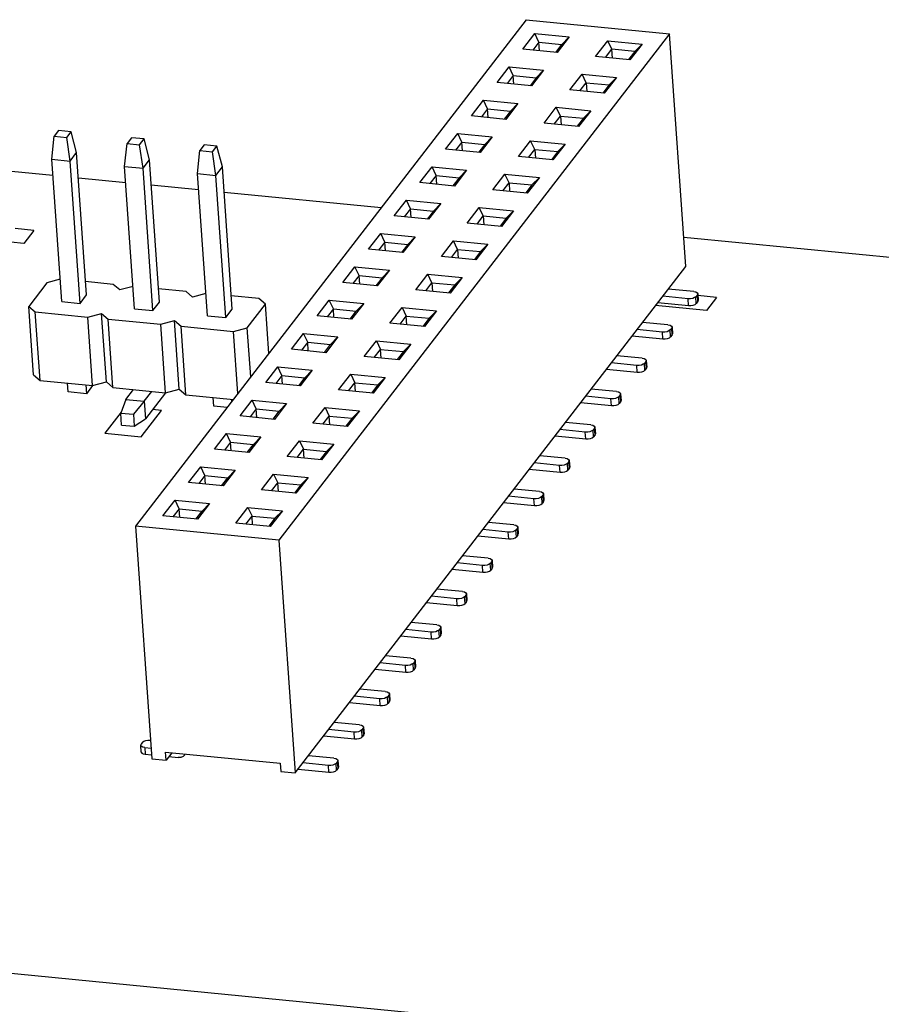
# Model space of a CAD drawing. Extents: x 0 to 1189, y 0 to 841.
# Tile 18 of 50: x 467 to 495, y 433 to 466. Entities that reach past the tile are written whole.
import ezdxf

# ---------------------------------------------------------------- set-up
doc = ezdxf.new("R2010")
doc.units = 0
doc.header["$LTSCALE"] = 65.395
doc.layers.get('0').update_dxf_attribs({"linetype": 'CONTINUOUS'})
doc.layers.add('LAYER_CURVE', color=7, linetype='CONTINUOUS')
doc.layers.add('Z_ALL_FEATURES', color=7, linetype='CONTINUOUS')

msp = doc.modelspace()

# ---------------------------------------------------------------- linework, layer by layer
at = {"color": 7, "linetype": 'CONTINUOUS'}
for p, q in [((483.172, 465.699), (470.356, 449.08)), ((483.172, 465.699), (487.878, 465.238)), ((487.878, 465.238), (475.062, 448.619)), ((483.061, 464.728), (483.46, 465.245)), ((483.594, 464.961), (483.46, 465.245)), ((483.46, 465.245), (484.589, 465.134)), ((488.41, 457.606), (487.878, 465.238)), ((483.594, 464.961), (483.39, 464.696)), ((483.614, 464.674), (483.594, 464.961)), ((483.594, 464.961), (484.347, 464.887)), ((484.143, 464.622), (484.347, 464.887)), ((484.589, 465.134), (484.191, 464.618)), ((484.589, 465.134), (484.347, 464.887)), ((485.452, 464.494), (485.85, 465.011)), ((485.985, 464.727), (485.85, 465.011)), ((485.85, 465.011), (486.98, 464.9)), ((486.98, 464.9), (486.581, 464.383)), ((486.98, 464.9), (486.738, 464.653)), ((484.191, 464.618), (483.061, 464.728)), ((485.781, 464.462), (485.985, 464.727)), ((486.005, 464.44), (485.985, 464.727)), ((486.738, 464.653), (485.985, 464.727)), ((486.738, 464.653), (486.534, 464.388)), ((486.581, 464.383), (485.452, 464.494)), ((482.218, 463.635), (482.616, 464.151)), ((482.751, 463.867), (482.547, 463.603)), ((482.751, 463.867), (482.616, 464.151)), ((482.616, 464.151), (483.746, 464.041)), ((482.771, 463.581), (482.751, 463.867)), ((482.751, 463.867), (483.504, 463.794)), ((483.746, 464.041), (483.347, 463.524)), ((483.504, 463.794), (483.746, 464.041)), ((484.609, 463.4), (485.007, 463.917)), ((485.141, 463.633), (485.007, 463.917)), ((485.007, 463.917), (486.137, 463.806)), ((483.347, 463.524), (482.218, 463.635)), ((483.504, 463.794), (483.3, 463.529)), ((484.937, 463.368), (485.141, 463.633)), ((485.141, 463.633), (485.161, 463.346)), ((485.141, 463.633), (485.894, 463.559)), ((485.894, 463.559), (485.69, 463.294)), ((486.137, 463.806), (485.738, 463.29)), ((486.137, 463.806), (485.894, 463.559)), ((485.738, 463.29), (484.609, 463.4)), ((481.375, 462.541), (481.773, 463.058)), ((481.907, 462.774), (481.773, 463.058)), ((481.773, 463.058), (482.903, 462.947)), ((482.903, 462.947), (482.504, 462.43)), ((482.66, 462.7), (482.903, 462.947)), ((481.907, 462.774), (481.703, 462.509)), ((481.927, 462.487), (481.907, 462.774)), ((481.907, 462.774), (482.66, 462.7)), ((482.66, 462.7), (482.456, 462.435)), ((483.765, 462.307), (484.164, 462.824)), ((484.298, 462.539), (484.164, 462.824)), ((484.164, 462.824), (485.293, 462.713)), ((485.293, 462.713), (484.895, 462.196)), ((485.293, 462.713), (485.051, 462.466)), ((482.504, 462.43), (481.375, 462.541)), ((484.895, 462.196), (483.765, 462.307)), ((484.094, 462.275), (484.298, 462.539)), ((484.298, 462.539), (484.318, 462.253)), ((484.298, 462.539), (485.051, 462.466)), ((485.051, 462.466), (484.847, 462.201)), ((467.831, 462.062), (467.685, 461.873)), ((468.245, 462.021), (467.831, 462.062)), ((468.099, 461.832), (468.245, 462.021)), ((468.422, 461.337), (468.245, 462.021)), ((480.531, 461.448), (480.93, 461.964)), ((481.064, 461.68), (480.93, 461.964)), ((480.93, 461.964), (482.059, 461.854)), ((467.608, 461.121), (467.685, 461.873)), ((467.685, 461.873), (468.099, 461.832)), ((468.21, 461.061), (468.099, 461.832)), ((469.998, 460.886), (470.075, 461.638)), ((470.222, 461.828), (470.075, 461.638)), ((470.075, 461.638), (470.49, 461.598)), ((470.636, 461.787), (470.222, 461.828)), ((470.49, 461.598), (470.636, 461.787)), ((470.813, 461.103), (470.636, 461.787)), ((481.064, 461.68), (480.86, 461.415)), ((481.084, 461.393), (481.064, 461.68)), ((481.064, 461.68), (481.817, 461.606)), ((481.817, 461.606), (481.613, 461.342)), ((482.059, 461.854), (481.661, 461.337)), ((481.817, 461.606), (482.059, 461.854)), ((482.922, 461.213), (483.32, 461.73)), ((483.455, 461.446), (483.32, 461.73)), ((483.32, 461.73), (484.45, 461.619)), ((484.45, 461.619), (484.051, 461.103)), ((484.45, 461.619), (484.208, 461.372)), ((468.21, 461.061), (468.422, 461.337)), ((468.747, 456.668), (468.422, 461.337)), ((470.601, 460.827), (470.49, 461.598)), ((472.389, 460.652), (472.466, 461.404)), ((472.612, 461.593), (472.466, 461.404)), ((472.466, 461.404), (472.88, 461.363)), ((473.026, 461.553), (472.612, 461.593)), ((472.88, 461.363), (473.026, 461.553)), ((472.991, 460.593), (472.88, 461.363)), ((473.204, 460.868), (473.026, 461.553)), ((481.661, 461.337), (480.531, 461.448)), ((483.251, 461.181), (483.455, 461.446)), ((483.455, 461.446), (483.475, 461.159)), ((483.455, 461.446), (484.208, 461.372)), ((484.208, 461.372), (484.004, 461.107)), ((467.933, 456.452), (467.608, 461.121)), ((467.608, 461.121), (468.21, 461.061)), ((468.535, 456.393), (468.21, 461.061)), ((470.601, 460.827), (470.813, 461.103)), ((471.138, 456.434), (470.813, 461.103)), ((484.051, 461.103), (482.922, 461.213)), ((467.645, 460.585), (465.943, 460.752)), ((470.323, 456.217), (469.998, 460.886)), ((469.998, 460.886), (470.601, 460.827)), ((470.926, 456.158), (470.601, 460.827)), ((472.714, 455.983), (472.389, 460.652)), ((472.389, 460.652), (472.991, 460.593)), ((472.991, 460.593), (473.204, 460.868)), ((473.529, 456.2), (473.204, 460.868)), ((479.688, 460.354), (480.086, 460.871)), ((480.221, 460.587), (480.086, 460.871)), ((480.086, 460.871), (481.216, 460.76)), ((481.216, 460.76), (480.817, 460.243)), ((480.974, 460.513), (481.216, 460.76)), ((482.079, 460.12), (482.477, 460.636)), ((482.611, 460.352), (482.477, 460.636)), ((482.477, 460.636), (483.607, 460.526)), ((470.035, 460.351), (468.48, 460.503)), ((473.316, 455.924), (472.991, 460.593)), ((480.817, 460.243), (479.688, 460.354)), ((480.221, 460.587), (480.017, 460.322)), ((480.241, 460.3), (480.221, 460.587)), ((480.221, 460.587), (480.974, 460.513)), ((480.974, 460.513), (480.77, 460.248)), ((482.407, 460.088), (482.611, 460.352)), ((482.611, 460.352), (482.631, 460.066)), ((482.611, 460.352), (483.364, 460.278)), ((483.607, 460.526), (483.208, 460.009)), ((483.607, 460.526), (483.364, 460.278)), ((472.426, 460.116), (470.871, 460.269)), ((478.414, 459.529), (473.262, 460.034)), ((483.208, 460.009), (482.079, 460.12)), ((483.364, 460.278), (483.16, 460.014)), ((478.845, 459.26), (479.243, 459.777)), ((479.377, 459.493), (479.243, 459.777)), ((479.243, 459.777), (480.373, 459.666)), ((480.373, 459.666), (479.974, 459.15)), ((480.13, 459.419), (480.373, 459.666)), ((479.377, 459.493), (479.173, 459.228)), ((479.397, 459.206), (479.377, 459.493)), ((479.377, 459.493), (480.13, 459.419)), ((480.13, 459.419), (479.926, 459.154)), ((481.235, 459.026), (481.634, 459.543)), ((481.768, 459.259), (481.634, 459.543)), ((481.634, 459.543), (482.763, 459.432)), ((482.763, 459.432), (482.365, 458.915)), ((482.763, 459.432), (482.521, 459.185)), ((479.974, 459.15), (478.845, 459.26)), ((482.365, 458.915), (481.235, 459.026)), ((481.564, 458.994), (481.768, 459.259)), ((481.768, 459.259), (481.788, 458.972)), ((481.768, 459.259), (482.521, 459.185)), ((482.521, 459.185), (482.317, 458.92)), ((478.001, 458.167), (478.4, 458.684)), ((478.534, 458.399), (478.33, 458.135)), ((478.534, 458.399), (478.4, 458.684)), ((478.4, 458.684), (479.529, 458.573)), ((478.554, 458.113), (478.534, 458.399)), ((478.534, 458.399), (479.287, 458.326)), ((479.529, 458.573), (479.131, 458.056)), ((479.287, 458.326), (479.529, 458.573)), ((480.392, 457.933), (480.79, 458.449)), ((480.925, 458.165), (480.79, 458.449)), ((480.79, 458.449), (481.92, 458.339)), ((722.007, 435.654), (488.343, 458.556)), ((479.131, 458.056), (478.001, 458.167)), ((479.287, 458.326), (479.083, 458.061)), ((480.721, 457.9), (480.925, 458.165)), ((480.925, 458.165), (480.945, 457.878)), ((480.925, 458.165), (481.678, 458.091)), ((481.678, 458.091), (481.474, 457.827)), ((481.92, 458.339), (481.521, 457.822)), ((481.92, 458.339), (481.678, 458.091)), ((481.521, 457.822), (480.392, 457.933)), ((475.594, 440.987), (488.41, 457.606)), ((477.158, 457.073), (477.556, 457.59)), ((477.691, 457.306), (477.556, 457.59)), ((477.556, 457.59), (478.686, 457.479)), ((478.686, 457.479), (478.288, 456.963)), ((478.444, 457.232), (478.686, 457.479)), ((477.691, 457.306), (477.487, 457.041)), ((477.711, 457.019), (477.691, 457.306)), ((477.691, 457.306), (478.444, 457.232)), ((478.444, 457.232), (478.24, 456.967)), ((479.549, 456.839), (479.947, 457.356)), ((480.081, 457.071), (479.947, 457.356)), ((479.947, 457.356), (481.077, 457.245)), ((481.077, 457.245), (480.678, 456.728)), ((481.077, 457.245), (480.834, 456.998)), ((469.836, 456.833), (469.621, 457.017)), ((470.272, 456.949), (469.836, 456.833)), ((472.011, 456.783), (471.108, 456.872)), ((472.227, 456.598), (472.011, 456.783)), ((478.288, 456.963), (477.158, 457.073)), ((480.678, 456.728), (479.549, 456.839)), ((479.877, 456.807), (480.081, 457.071)), ((480.081, 457.071), (480.101, 456.785)), ((480.081, 457.071), (480.834, 456.998)), ((480.834, 456.998), (480.63, 456.733)), ((488.671, 456.781), (487.836, 456.863)), ((467.933, 456.452), (468.535, 456.393)), ((468.535, 456.393), (468.747, 456.668)), ((472.663, 456.714), (472.227, 456.598)), ((474.402, 456.549), (473.498, 456.637)), ((474.617, 456.364), (474.402, 456.549)), ((476.315, 455.98), (476.713, 456.496)), ((476.848, 456.212), (476.713, 456.496)), ((476.713, 456.496), (477.843, 456.386)), ((488.488, 456.544), (487.654, 456.626)), ((488.504, 456.32), (488.488, 456.544)), ((488.793, 456.677), (488.743, 456.612)), ((488.758, 456.388), (488.743, 456.612)), ((488.808, 456.452), (488.758, 456.388)), ((488.804, 456.709), (488.793, 456.677)), ((488.808, 456.452), (488.793, 456.677)), ((488.804, 456.709), (488.819, 456.485)), ((488.808, 456.452), (488.819, 456.485)), ((470.323, 456.217), (470.926, 456.158)), ((470.926, 456.158), (471.138, 456.434)), ((473.316, 455.924), (473.529, 456.2)), ((474.022, 455.592), (474.617, 456.364)), ((474.729, 454.751), (474.617, 456.364)), ((476.848, 456.212), (476.643, 455.947)), ((476.867, 455.926), (476.848, 456.212)), ((476.848, 456.212), (477.6, 456.138)), ((477.396, 455.874), (477.6, 456.138)), ((477.843, 456.386), (477.444, 455.869)), ((477.843, 456.386), (477.6, 456.138)), ((478.705, 455.745), (479.104, 456.262)), ((479.104, 456.262), (479.238, 455.978)), ((479.104, 456.262), (480.233, 456.151)), ((480.233, 456.151), (479.835, 455.635)), ((480.233, 456.151), (479.991, 455.904)), ((487.494, 456.419), (488.504, 456.32)), ((468.79, 455.941), (469.241, 456.061)), ((469.397, 453.816), (469.241, 456.061)), ((469.241, 456.061), (469.456, 455.876)), ((469.612, 453.631), (469.456, 455.876)), ((469.456, 455.876), (471.181, 455.707)), ((471.181, 455.707), (471.631, 455.826)), ((471.788, 453.582), (471.631, 455.826)), ((471.631, 455.826), (471.847, 455.642)), ((472.714, 455.983), (473.316, 455.924)), ((477.444, 455.869), (476.315, 455.98)), ((479.034, 455.713), (479.238, 455.978)), ((479.258, 455.691), (479.238, 455.978)), ((479.238, 455.978), (479.991, 455.904)), ((479.991, 455.904), (479.787, 455.639)), ((471.337, 453.462), (471.181, 455.707)), ((472.003, 453.397), (471.847, 455.642)), ((471.847, 455.642), (473.572, 455.472)), ((473.572, 455.472), (474.022, 455.592)), ((473.714, 453.434), (473.572, 455.472)), ((474.134, 453.979), (474.022, 455.592)), ((479.835, 455.635), (478.705, 455.745)), ((487.645, 455.451), (486.81, 455.533)), ((487.827, 455.688), (486.993, 455.769)), ((487.949, 455.583), (487.899, 455.519)), ((487.915, 455.294), (487.899, 455.519)), ((487.96, 455.616), (487.949, 455.583)), ((487.965, 455.359), (487.949, 455.583)), ((487.96, 455.615), (487.976, 455.391)), ((475.471, 454.886), (475.87, 455.403)), ((476.004, 455.119), (475.87, 455.403)), ((475.87, 455.403), (476.999, 455.292)), ((476.999, 455.292), (476.601, 454.775)), ((476.999, 455.292), (476.757, 455.045)), ((477.862, 454.652), (478.261, 455.168)), ((478.261, 455.168), (478.395, 454.884)), ((478.261, 455.168), (479.39, 455.058)), ((486.651, 455.325), (487.66, 455.226)), ((487.66, 455.226), (487.645, 455.451)), ((487.965, 455.359), (487.915, 455.294)), ((487.965, 455.359), (487.976, 455.391)), ((476.601, 454.775), (475.471, 454.886)), ((476.004, 455.119), (475.8, 454.854)), ((476.024, 454.832), (476.004, 455.119)), ((476.004, 455.119), (476.757, 455.045)), ((476.553, 454.78), (476.757, 455.045)), ((478.191, 454.62), (478.395, 454.884)), ((478.415, 454.598), (478.395, 454.884)), ((478.395, 454.884), (479.148, 454.811)), ((479.39, 455.058), (478.992, 454.541)), ((479.39, 455.058), (479.148, 454.811)), ((478.992, 454.541), (477.862, 454.652)), ((479.148, 454.811), (478.944, 454.546)), ((486.984, 454.594), (486.15, 454.676)), ((487.117, 454.522), (487.106, 454.49)), ((487.117, 454.522), (487.133, 454.297)), ((474.628, 453.793), (475.027, 454.309)), ((475.161, 454.025), (475.027, 454.309)), ((475.027, 454.309), (476.156, 454.198)), ((476.156, 454.198), (475.758, 453.682)), ((476.156, 454.198), (475.914, 453.951)), ((485.807, 454.232), (486.817, 454.133)), ((486.801, 454.357), (485.967, 454.439)), ((486.817, 454.133), (486.801, 454.357)), ((487.106, 454.49), (487.056, 454.425)), ((487.072, 454.2), (487.056, 454.425)), ((487.121, 454.265), (487.072, 454.2)), ((487.121, 454.265), (487.106, 454.49)), ((487.121, 454.265), (487.133, 454.297)), ((475.161, 454.025), (474.957, 453.76)), ((475.181, 453.738), (475.161, 454.025)), ((475.161, 454.025), (475.914, 453.951)), ((475.71, 453.687), (475.914, 453.951)), ((477.019, 453.558), (477.417, 454.075)), ((477.417, 454.075), (477.552, 453.791)), ((477.417, 454.075), (478.547, 453.964)), ((478.547, 453.964), (478.148, 453.448)), ((478.547, 453.964), (478.304, 453.717)), ((468.139, 453.489), (468.119, 453.778)), ((468.721, 453.719), (468.741, 453.43)), ((468.947, 453.696), (468.741, 453.43)), ((468.947, 453.696), (469.397, 453.816)), ((469.397, 453.816), (469.612, 453.631)), ((469.612, 453.631), (471.337, 453.462)), ((470.034, 453.239), (470.286, 453.565)), ((471.337, 453.462), (471.788, 453.582)), ((471.788, 453.582), (472.003, 453.397)), ((475.758, 453.682), (474.628, 453.793)), ((478.148, 453.448), (477.019, 453.558)), ((477.347, 453.526), (477.552, 453.791)), ((477.571, 453.504), (477.552, 453.791)), ((477.552, 453.791), (478.304, 453.717)), ((478.304, 453.717), (478.1, 453.452)), ((486.141, 453.501), (485.306, 453.582)), ((468.741, 453.43), (468.139, 453.489)), ((470.034, 453.239), (469.869, 452.795)), ((470.034, 453.239), (470.637, 453.18)), ((470.637, 453.18), (470.888, 453.506)), ((471.337, 453.462), (470.677, 452.605)), ((472.003, 453.397), (473.567, 453.244)), ((472.92, 453.02), (472.9, 453.309)), ((473.502, 453.25), (473.508, 453.167)), ((473.785, 452.699), (474.183, 453.216)), ((474.318, 452.931), (474.183, 453.216)), ((474.183, 453.216), (475.313, 453.105)), ((485.958, 453.264), (485.124, 453.345)), ((485.974, 453.039), (485.958, 453.264)), ((486.263, 453.396), (486.213, 453.331)), ((486.228, 453.107), (486.213, 453.331)), ((486.274, 453.428), (486.263, 453.396)), ((486.278, 453.171), (486.263, 453.396)), ((486.274, 453.428), (486.289, 453.204)), ((470.637, 453.18), (470.283, 452.755)), ((470.637, 453.18), (470.677, 452.605)), ((473.361, 452.977), (472.92, 453.02)), ((474.318, 452.931), (474.113, 452.667)), ((474.338, 452.645), (474.318, 452.931)), ((474.318, 452.931), (475.071, 452.858)), ((475.313, 453.105), (474.914, 452.588)), ((475.313, 453.105), (475.071, 452.858)), ((476.175, 452.465), (476.574, 452.981)), ((476.574, 452.981), (476.708, 452.697)), ((476.574, 452.981), (477.703, 452.871)), ((484.964, 453.138), (485.974, 453.039)), ((486.278, 453.171), (486.228, 453.107)), ((486.278, 453.171), (486.289, 453.204)), ((469.897, 452.4), (469.869, 452.795)), ((469.869, 452.795), (470.283, 452.755)), ((470.283, 452.755), (470.311, 452.36)), ((470.311, 452.36), (470.677, 452.605)), ((474.914, 452.588), (473.785, 452.699)), ((474.866, 452.593), (475.071, 452.858)), ((476.504, 452.432), (476.708, 452.697)), ((476.728, 452.41), (476.708, 452.697)), ((476.708, 452.697), (477.461, 452.623)), ((477.461, 452.623), (477.257, 452.359)), ((477.703, 452.871), (477.305, 452.354)), ((477.703, 452.871), (477.461, 452.623)), ((469.897, 452.4), (470.311, 452.36)), ((477.305, 452.354), (476.175, 452.465)), ((485.115, 452.17), (484.28, 452.252)), ((485.297, 452.407), (484.463, 452.489)), ((485.419, 452.302), (485.369, 452.238)), ((485.385, 452.013), (485.369, 452.238)), ((485.43, 452.335), (485.419, 452.302)), ((485.435, 452.078), (485.419, 452.302)), ((485.43, 452.335), (485.446, 452.11)), ((472.941, 451.605), (473.34, 452.122)), ((473.474, 451.838), (473.34, 452.122)), ((473.34, 452.122), (474.469, 452.011)), ((474.469, 452.011), (474.071, 451.495)), ((474.469, 452.011), (474.227, 451.764)), ((484.121, 452.045), (485.13, 451.946)), ((485.13, 451.946), (485.115, 452.17)), ((485.435, 452.078), (485.385, 452.013)), ((485.435, 452.078), (485.446, 452.11)), ((474.071, 451.495), (472.941, 451.605)), ((473.474, 451.838), (473.27, 451.573)), ((473.494, 451.551), (473.474, 451.838)), ((473.474, 451.838), (474.227, 451.764)), ((474.023, 451.499), (474.227, 451.764)), ((475.332, 451.371), (475.731, 451.888)), ((475.661, 451.339), (475.865, 451.604)), ((475.731, 451.888), (475.865, 451.604)), ((475.731, 451.888), (476.86, 451.777)), ((475.885, 451.317), (475.865, 451.604)), ((475.865, 451.604), (476.618, 451.53)), ((476.86, 451.777), (476.462, 451.26)), ((476.86, 451.777), (476.618, 451.53)), ((476.462, 451.26), (475.332, 451.371)), ((476.618, 451.53), (476.414, 451.265)), ((484.454, 451.313), (483.62, 451.395)), ((472.098, 450.512), (472.497, 451.028)), ((472.631, 450.744), (472.497, 451.028)), ((472.497, 451.028), (473.626, 450.918)), ((483.277, 450.951), (484.287, 450.852)), ((484.271, 451.077), (483.437, 451.158)), ((484.287, 450.852), (484.271, 451.077)), ((484.576, 451.209), (484.526, 451.144)), ((484.542, 450.92), (484.526, 451.144)), ((484.592, 450.984), (484.542, 450.92)), ((484.587, 451.241), (484.576, 451.209)), ((484.592, 450.984), (484.576, 451.209)), ((484.587, 451.241), (484.603, 451.017)), ((484.592, 450.984), (484.603, 451.017)), ((472.631, 450.744), (472.427, 450.48)), ((472.651, 450.458), (472.631, 450.744)), ((472.631, 450.744), (473.384, 450.671)), ((473.18, 450.406), (473.384, 450.671)), ((473.626, 450.918), (473.228, 450.401)), ((473.626, 450.918), (473.384, 450.671)), ((474.489, 450.277), (474.887, 450.794)), ((474.887, 450.794), (475.022, 450.51)), ((474.887, 450.794), (476.017, 450.683)), ((476.017, 450.683), (475.618, 450.167)), ((476.017, 450.683), (475.775, 450.436)), ((473.228, 450.401), (472.098, 450.512)), ((474.817, 450.245), (475.022, 450.51)), ((475.042, 450.223), (475.022, 450.51)), ((475.022, 450.51), (475.775, 450.436)), ((475.775, 450.436), (475.57, 450.171)), ((483.611, 450.22), (482.776, 450.302)), ((475.618, 450.167), (474.489, 450.277)), ((483.428, 449.983), (482.594, 450.065)), ((483.444, 449.759), (483.428, 449.983)), ((483.733, 450.115), (483.683, 450.051)), ((483.698, 449.826), (483.683, 450.051)), ((483.744, 450.148), (483.733, 450.115)), ((483.748, 449.891), (483.733, 450.115)), ((483.744, 450.148), (483.759, 449.923)), ((471.255, 449.418), (471.653, 449.935)), ((471.788, 449.651), (471.653, 449.935)), ((471.653, 449.935), (472.783, 449.824)), ((472.783, 449.824), (472.384, 449.308)), ((472.783, 449.824), (472.541, 449.577)), ((473.645, 449.184), (474.044, 449.701)), ((474.044, 449.701), (474.178, 449.416)), ((474.044, 449.701), (475.173, 449.59)), ((482.434, 449.857), (483.444, 449.759)), ((483.748, 449.891), (483.698, 449.826)), ((483.748, 449.891), (483.759, 449.923)), ((472.384, 449.308), (471.255, 449.418)), ((471.788, 449.651), (471.583, 449.386)), ((471.808, 449.364), (471.788, 449.651)), ((471.788, 449.651), (472.541, 449.577)), ((472.336, 449.312), (472.541, 449.577)), ((473.974, 449.152), (474.178, 449.416)), ((474.198, 449.13), (474.178, 449.416)), ((474.178, 449.416), (474.931, 449.343)), ((474.931, 449.343), (474.727, 449.078)), ((475.173, 449.59), (474.775, 449.073)), ((475.173, 449.59), (474.931, 449.343)), ((470.356, 449.08), (470.888, 441.449)), ((475.062, 448.619), (470.356, 449.08)), ((474.775, 449.073), (473.645, 449.184)), ((482.767, 449.126), (481.933, 449.208)), ((482.889, 449.022), (482.839, 448.957)), ((482.901, 449.054), (482.889, 449.022)), ((482.905, 448.797), (482.889, 449.022)), ((482.901, 449.054), (482.916, 448.83)), ((481.591, 448.764), (482.6, 448.665)), ((482.585, 448.889), (481.751, 448.971)), ((482.6, 448.665), (482.585, 448.889)), ((482.855, 448.733), (482.839, 448.957)), ((482.905, 448.797), (482.855, 448.733)), ((482.905, 448.797), (482.916, 448.83)), ((475.062, 448.619), (475.594, 440.987)), ((481.924, 448.033), (481.09, 448.114)), ((481.741, 447.796), (480.907, 447.878)), ((481.757, 447.571), (481.741, 447.796)), ((482.046, 447.928), (481.996, 447.863)), ((482.012, 447.639), (481.996, 447.863)), ((482.057, 447.96), (482.046, 447.928)), ((482.062, 447.704), (482.046, 447.928)), ((482.057, 447.96), (482.073, 447.736)), ((482.062, 447.704), (482.073, 447.736)), ((480.747, 447.67), (481.757, 447.571)), ((482.062, 447.704), (482.012, 447.639)), ((480.898, 446.702), (480.064, 446.784)), ((481.081, 446.939), (480.246, 447.021)), ((481.203, 446.834), (481.153, 446.77)), ((481.168, 446.545), (481.153, 446.77)), ((481.214, 446.867), (481.203, 446.834)), ((481.218, 446.61), (481.203, 446.834)), ((481.214, 446.867), (481.23, 446.642)), ((479.904, 446.577), (480.914, 446.478)), ((480.914, 446.478), (480.898, 446.702)), ((481.218, 446.61), (481.168, 446.545)), ((481.218, 446.61), (481.229, 446.642)), ((480.237, 445.845), (479.403, 445.927)), ((479.061, 445.483), (480.07, 445.384)), ((480.055, 445.609), (479.221, 445.69)), ((480.07, 445.384), (480.055, 445.609)), ((480.359, 445.741), (480.309, 445.676)), ((480.325, 445.452), (480.309, 445.676)), ((480.375, 445.516), (480.325, 445.452)), ((480.371, 445.773), (480.359, 445.741)), ((480.375, 445.516), (480.359, 445.741)), ((480.371, 445.773), (480.386, 445.549)), ((480.375, 445.516), (480.386, 445.549)), ((479.394, 444.752), (478.56, 444.834)), ((479.212, 444.515), (478.377, 444.597)), ((479.227, 444.291), (479.212, 444.515)), ((479.516, 444.647), (479.466, 444.583)), ((479.482, 444.358), (479.466, 444.583)), ((479.527, 444.68), (479.516, 444.647)), ((479.532, 444.423), (479.516, 444.647)), ((479.527, 444.68), (479.543, 444.455)), ((478.217, 444.39), (479.227, 444.291)), ((479.532, 444.423), (479.482, 444.358)), ((479.532, 444.423), (479.543, 444.455)), ((478.551, 443.658), (477.717, 443.74)), ((478.673, 443.554), (478.623, 443.489)), ((478.684, 443.586), (478.673, 443.554)), ((478.688, 443.329), (478.673, 443.554)), ((478.684, 443.586), (478.7, 443.362)), ((477.374, 443.296), (478.384, 443.197)), ((478.368, 443.421), (477.534, 443.503)), ((478.384, 443.197), (478.368, 443.421)), ((478.638, 443.265), (478.623, 443.489)), ((478.688, 443.329), (478.638, 443.265)), ((478.688, 443.329), (478.7, 443.362)), ((477.708, 442.565), (476.873, 442.646)), ((477.525, 442.328), (476.691, 442.41)), ((477.541, 442.103), (477.525, 442.328)), ((477.829, 442.46), (477.78, 442.396)), ((477.795, 442.171), (477.78, 442.396)), ((477.845, 442.236), (477.795, 442.171)), ((477.841, 442.493), (477.829, 442.46)), ((477.845, 442.236), (477.829, 442.46)), ((477.841, 442.492), (477.856, 442.268)), ((477.845, 442.236), (477.856, 442.268)), ((470.525, 441.897), (470.536, 441.929)), ((470.586, 441.994), (470.536, 441.929)), ((476.531, 442.202), (477.541, 442.103)), ((470.54, 441.672), (470.525, 441.897)), ((470.658, 441.825), (470.674, 441.6)), ((470.658, 441.825), (470.863, 441.805)), ((470.674, 441.6), (470.879, 441.58)), ((471.358, 441.402), (471.34, 441.672)), ((471.34, 441.672), (475.104, 441.303)), ((471.55, 441.651), (471.358, 441.402)), ((471.989, 441.608), (471.975, 441.58)), ((470.888, 441.449), (471.358, 441.402)), ((471.452, 441.524), (471.756, 441.494)), ((475.104, 441.303), (475.123, 441.033)), ((476.682, 441.234), (475.847, 441.316)), ((476.864, 441.471), (476.03, 441.553)), ((476.986, 441.367), (476.936, 441.302)), ((476.952, 441.077), (476.936, 441.302)), ((476.997, 441.399), (476.986, 441.367)), ((477.002, 441.142), (476.986, 441.367)), ((476.997, 441.399), (477.013, 441.174)), ((475.123, 441.033), (475.594, 440.987)), ((475.687, 441.109), (476.697, 441.01)), ((476.697, 441.01), (476.682, 441.234)), ((477.002, 441.142), (476.952, 441.077)), ((477.002, 441.142), (477.013, 441.174)), ((482.638, 432.804), (447.343, 436.264))]:
    msp.add_line(p, q, dxfattribs=at)
at = {"color": 4, "linetype": 'CONTINUOUS'}
for p, q in [((467.019, 458.785), (466.407, 458.845)), ((467.019, 458.785), (466.687, 458.354)), ((466.687, 458.354), (465.019, 458.518)), ((489.42, 456.589), (488.808, 456.649)), ((489.42, 456.589), (489.088, 456.159)), ((489.088, 456.159), (487.419, 456.322))]:
    msp.add_line(p, q, dxfattribs=at)
at = {"color": 7, "linetype": 'CONTINUOUS'}
for points in [[(488.671, 456.781), (488.738, 456.767), (488.784, 456.743), (488.804, 456.709)], [(488.743, 456.612), (488.703, 456.58), (488.641, 456.557), (488.566, 456.544), (488.488, 456.544)], [(488.504, 456.32), (488.581, 456.32), (488.656, 456.332), (488.718, 456.356), (488.758, 456.388)], [(487.899, 455.519), (487.859, 455.487), (487.797, 455.463), (487.722, 455.45), (487.645, 455.451)], [(487.827, 455.688), (487.895, 455.674), (487.941, 455.649), (487.96, 455.616)], [(487.66, 455.226), (487.738, 455.226), (487.813, 455.239), (487.875, 455.262), (487.915, 455.294)], [(486.984, 454.594), (487.051, 454.58), (487.098, 454.556), (487.117, 454.522)], [(487.056, 454.425), (487.016, 454.393), (486.954, 454.369), (486.879, 454.357), (486.801, 454.357)], [(486.817, 454.133), (486.895, 454.132), (486.97, 454.145), (487.032, 454.169), (487.072, 454.2)], [(486.213, 453.331), (486.173, 453.3), (486.111, 453.276), (486.036, 453.263), (485.958, 453.264)], [(486.141, 453.501), (486.208, 453.487), (486.254, 453.462), (486.274, 453.428)], [(485.974, 453.039), (486.051, 453.039), (486.126, 453.051), (486.188, 453.075), (486.228, 453.107)], [(485.369, 452.238), (485.329, 452.206), (485.267, 452.182), (485.193, 452.17), (485.115, 452.17)], [(485.297, 452.407), (485.365, 452.393), (485.411, 452.369), (485.43, 452.335)], [(485.13, 451.946), (485.208, 451.945), (485.283, 451.958), (485.345, 451.982), (485.385, 452.013)], [(484.454, 451.313), (484.522, 451.3), (484.568, 451.275), (484.587, 451.241)], [(484.526, 451.144), (484.486, 451.112), (484.424, 451.089), (484.349, 451.076), (484.271, 451.077)], [(484.287, 450.852), (484.365, 450.852), (484.44, 450.864), (484.502, 450.888), (484.542, 450.92)], [(483.683, 450.051), (483.643, 450.019), (483.581, 449.995), (483.506, 449.983), (483.428, 449.983)], [(483.611, 450.22), (483.678, 450.206), (483.724, 450.181), (483.744, 450.148)], [(483.444, 449.759), (483.521, 449.758), (483.596, 449.771), (483.658, 449.794), (483.698, 449.826)], [(482.767, 449.126), (482.835, 449.112), (482.881, 449.088), (482.901, 449.054)], [(482.839, 448.957), (482.799, 448.925), (482.737, 448.902), (482.663, 448.889), (482.585, 448.889)], [(482.6, 448.665), (482.678, 448.664), (482.753, 448.677), (482.815, 448.701), (482.855, 448.733)], [(481.996, 447.863), (481.956, 447.832), (481.894, 447.808), (481.819, 447.795), (481.741, 447.796)], [(481.924, 448.033), (481.992, 448.019), (482.038, 447.994), (482.057, 447.96)], [(481.757, 447.571), (481.835, 447.571), (481.91, 447.584), (481.972, 447.607), (482.012, 447.639)], [(481.153, 446.77), (481.113, 446.738), (481.051, 446.714), (480.976, 446.702), (480.898, 446.702)], [(481.081, 446.939), (481.148, 446.925), (481.194, 446.901), (481.214, 446.867)], [(480.914, 446.478), (480.992, 446.477), (481.066, 446.49), (481.128, 446.514), (481.168, 446.545)], [(480.237, 445.845), (480.305, 445.832), (480.351, 445.807), (480.371, 445.773)], [(480.309, 445.676), (480.269, 445.645), (480.207, 445.621), (480.133, 445.608), (480.055, 445.609)], [(480.07, 445.384), (480.148, 445.384), (480.223, 445.396), (480.285, 445.42), (480.325, 445.452)], [(479.466, 444.583), (479.426, 444.551), (479.364, 444.527), (479.289, 444.515), (479.212, 444.515)], [(479.394, 444.752), (479.462, 444.738), (479.508, 444.714), (479.527, 444.68)], [(479.227, 444.291), (479.305, 444.29), (479.38, 444.303), (479.442, 444.326), (479.482, 444.358)], [(478.551, 443.658), (478.618, 443.644), (478.664, 443.62), (478.684, 443.586)], [(478.623, 443.489), (478.583, 443.457), (478.521, 443.434), (478.446, 443.421), (478.368, 443.421)], [(478.384, 443.197), (478.462, 443.197), (478.536, 443.209), (478.598, 443.233), (478.638, 443.265)], [(477.708, 442.565), (477.775, 442.551), (477.821, 442.526), (477.841, 442.493)], [(477.78, 442.396), (477.739, 442.364), (477.677, 442.34), (477.603, 442.327), (477.525, 442.328)], [(470.586, 441.994), (470.626, 442.026), (470.688, 442.049), (470.763, 442.062), (470.841, 442.061)], [(477.541, 442.103), (477.618, 442.103), (477.693, 442.116), (477.755, 442.139), (477.795, 442.171)], [(470.658, 441.825), (470.59, 441.838), (470.544, 441.863), (470.525, 441.897)], [(470.54, 441.672), (470.56, 441.639), (470.606, 441.614), (470.674, 441.6)], [(471.975, 441.58), (471.918, 441.529), (471.842, 441.499), (471.756, 441.494)], [(476.936, 441.302), (476.896, 441.27), (476.834, 441.246), (476.759, 441.234), (476.682, 441.234)], [(476.864, 441.471), (476.932, 441.457), (476.978, 441.433), (476.997, 441.399)], [(476.697, 441.01), (476.775, 441.009), (476.85, 441.022), (476.912, 441.046), (476.952, 441.077)]]:
    msp.add_lwpolyline(points, dxfattribs=at)
at = {"layer": 'LAYER_CURVE', "color": 4, "linetype": 'CONTINUOUS'}
for p, q in [((471.206, 452.877), (470.909, 452.907)), ((469.881, 452.827), (469.346, 452.134)), ((470.541, 452.016), (471.206, 452.877)), ((469.346, 452.134), (470.541, 452.016))]:
    msp.add_line(p, q, dxfattribs=at)
at = {"layer": 'Z_ALL_FEATURES', "color": 7, "linetype": 'CONTINUOUS'}
for p, q in [((467.882, 457.183), (467.445, 457.067)), ((469.621, 457.017), (468.717, 457.106)), ((467.445, 457.067), (466.85, 456.295)), ((467.006, 454.05), (466.85, 456.295)), ((466.85, 456.295), (467.065, 456.11)), ((467.222, 453.866), (467.065, 456.11)), ((467.065, 456.11), (468.79, 455.941)), ((468.947, 453.696), (468.79, 455.941)), ((467.006, 454.05), (467.222, 453.866)), ((467.222, 453.866), (468.947, 453.696))]:
    msp.add_line(p, q, dxfattribs=at)

doc.saveas('drawing.dxf')
